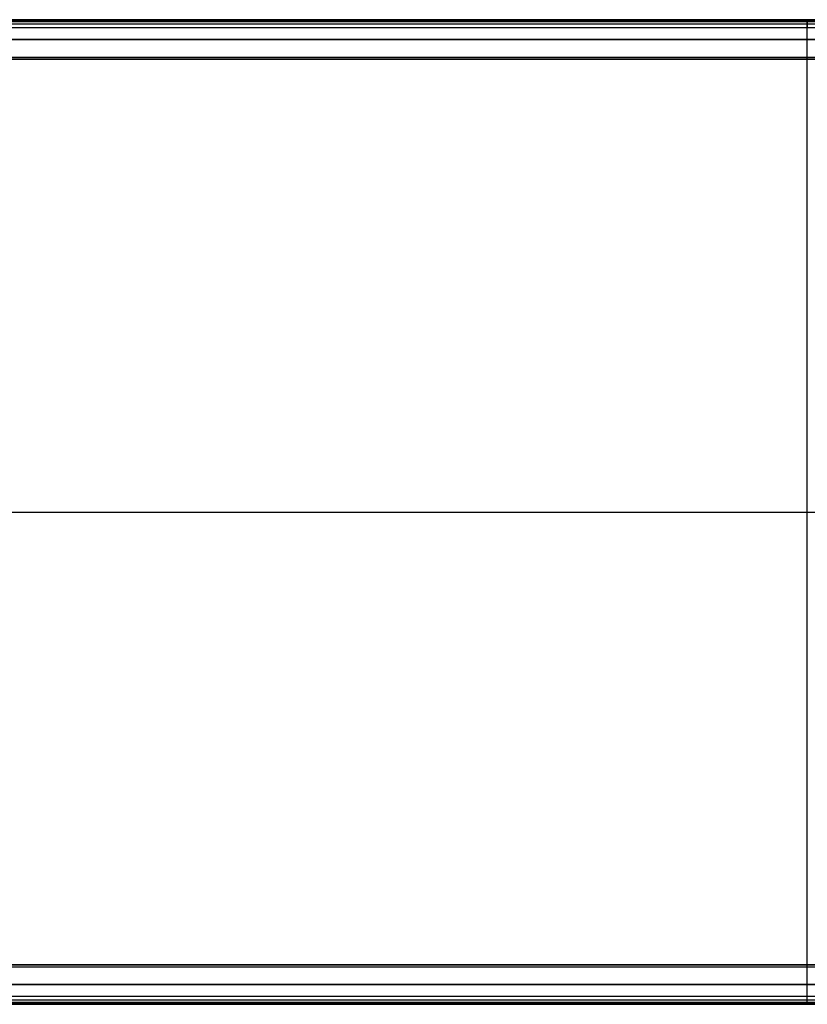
# Model space of a CAD drawing. Header units: millimetres. Extents: x -5 to 795, y 0 to 250.
# Tile 28 of 55: x 195 to 395, y 0 to 250. Entities that reach past the tile are written whole.
import ezdxf

# ---------------------------------------------------------------- set-up
doc = ezdxf.new("R2010")
doc.units = ezdxf.units.MM
doc.layers.add('Plant box - Two tier - Ferm Living', color=7, linetype='Continuous', true_color=0x000000)

msp = doc.modelspace()

# ---------------------------------------------------------------- linework, layer by layer
at = {"layer": 'Plant box - Two tier - Ferm Living'}
for p, q in [((795, 250, 715), (-5, 250, 715)), ((-3, 250, 750), (793, 250, 750)), ((15, 250, 5), (775, 250, 5)), ((775, 250, 674.85), (15, 250, 674.85)), ((395, 0, 680), (395, 250, 680)), ((395, 250, 680), (395, 250, 750)), ((395, 250, 750), (395, 247.96, 750)), ((795, 250, 680), (-5, 250, 680)), ((-3, 248.98, 750), (793, 248.98, 750)), ((793, 247.96, 682), (-3, 247.96, 682)), ((793, 247.96, 750), (-3, 247.96, 750)), ((793, 247.96, 715), (-3, 247.96, 715)), ((789.99, 249.51, 164.09), (0, 249.51, 164.09)), ((789.99, 249.51, 166.09), (0, 249.51, 166.09)), ((0, 249.51, 165.09), (789.99, 249.51, 165.09)), ((2.18, 249.5, 159.5), (787.82, 249.5, 159.5)), ((395, 0.49, 164.09), (395, 249.51, 164.09)), ((395, 0.49, 166.09), (395, 249.51, 166.09)), ((395, 249.51, 164.09), (395, 249.51, 166.09)), ((395, 2.04, 682), (395, 247.96, 682)), ((395, 247.96, 682), (395, 247.96, 750)), ((5, 245, 155), (785, 245, 155)), ((5, 245, 164), (785, 245, 164)), ((15, 245), (775, 245)), ((775, 245, 679.85), (15, 245, 679.85)), ((15, 245, 5), (775, 245, 5)), ((775, 245, 674.85), (15, 245, 674.85)), ((15, 245, 10), (775, 245, 10)), ((775, 245, 669.85), (15, 245, 669.85)), ((2.18, 240.5, 159.5), (787.82, 240.5, 159.5)), ((15, 240, 5), (775, 240, 5)), ((775, 240, 674.85), (15, 240, 674.85)), ((-5, 125, 680), (795, 125, 680)), ((-5, 125, 164.09), (794.99, 125, 164.09)), ((-5, 125, 166.09), (794.99, 125, 166.09)), ((-3, 125, 682), (793, 125, 682)), ((15, 10, 5), (775, 10, 5)), ((775, 10, 674.85), (15, 10, 674.85)), ((2.18, 9.5, 159.5), (787.82, 9.5, 159.5)), ((15, 5, 10), (775, 5, 10)), ((775, 5, 669.85), (15, 5, 669.85)), ((15, 5), (775, 5)), ((775, 5, 679.85), (15, 5, 679.85)), ((15, 5, 5), (775, 5, 5)), ((775, 5, 674.85), (15, 5, 674.85)), ((5, 5, 155), (785, 5, 155)), ((5, 5, 164), (785, 5, 164)), ((-5, 0, 680), (795, 0, 680)), ((-5, 0, 715), (795, 0, 715)), ((-3, 2.04, 682), (793, 2.04, 682)), ((-3, 2.04, 750), (793, 2.04, 750)), ((-3, 2.04, 715), (793, 2.04, 715)), ((793, 1.02, 750), (-3, 1.02, 750)), ((793, 0, 750), (-3, 0, 750)), ((0, 0.49, 164.09), (789.99, 0.49, 164.09)), ((0, 0.49, 166.09), (789.99, 0.49, 166.09)), ((789.99, 0.49, 165.09), (0, 0.49, 165.09)), ((2.18, 0.5, 159.5), (787.82, 0.5, 159.5)), ((15, 0, 5), (775, 0, 5)), ((775, 0, 674.85), (15, 0, 674.85)), ((395, 2.04, 682), (395, 2.04, 750)), ((395, 0, 750), (395, 2.04, 750)), ((395, 0.49, 164.09), (395, 0.49, 166.09)), ((395, 0, 680), (395, 0, 750))]:
    msp.add_line(p, q, dxfattribs=at)

doc.saveas('drawing.dxf')
